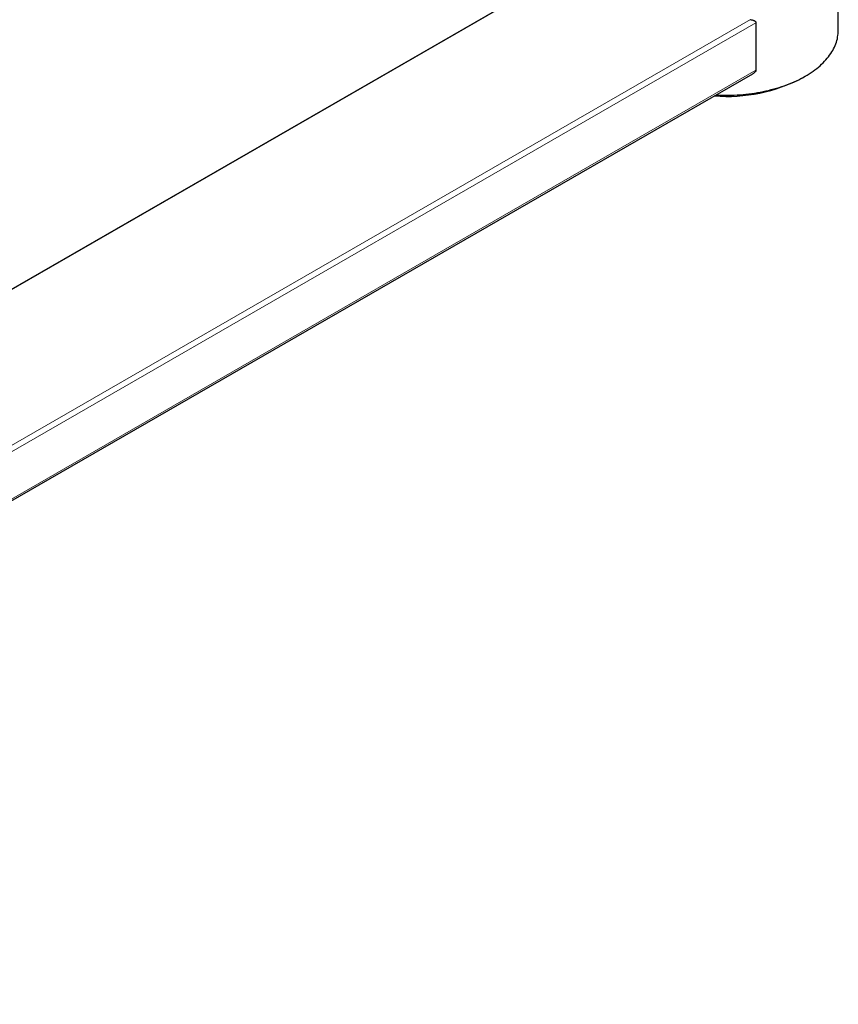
# Model space of a CAD drawing. Header units: millimetres. Extents: x 8 to 1136, y 12 to 650.
# Tile 34 of 48: x 935 to 1040, y 80 to 207. Entities that reach past the tile are written whole.
import ezdxf

# ---------------------------------------------------------------- set-up
doc = ezdxf.new("R2010")
doc.units = ezdxf.units.MM

msp = doc.modelspace()

# ---------------------------------------------------------------- linework, layer by layer
at = {"color": 7, "linetype": 'Continuous', "lineweight": 30}
for p, q in [((1040.18, 205.27), (1040.18, 218.83)), ((1011.18, 216.47), (803.99, 97.05)), ((1029.6, 206.21), (1029.6, 200.13)), ((821.57, 79.99), (1029.21, 199.67)), ((1035.58, 199.14), (1035.94, 199.35))]:
    msp.add_line(p, q, dxfattribs=at)
at = {"color": 252, "linetype": 'Continuous', "lineweight": 0}
for p, q in [((1011.18, 216.43), (804.11, 97.08)), ((821.45, 87.05), (1028.89, 206.62)), ((1029.6, 206.21), (821.72, 86.39)), ((821.72, 80.31), (1029.6, 200.13))]:
    msp.add_line(p, q, dxfattribs=at)
at = {"color": 7, "linetype": 'Continuous', "lineweight": 30, "flags": 128}
msp.add_lwpolyline([(1024.46, 196.93), (1024.53, 196.92), (1024.91, 196.91), (1025.29, 196.9), (1025.67, 196.9), (1026.05, 196.9), (1026.43, 196.91), (1026.81, 196.92), (1027.19, 196.94), (1027.56, 196.97), (1027.94, 197), (1028.31, 197.04), (1028.68, 197.08), (1029.06, 197.13), (1029.42, 197.18), (1029.79, 197.24), (1030.15, 197.3), (1030.51, 197.37), (1030.87, 197.45), (1031.22, 197.53), (1031.57, 197.62), (1031.91, 197.71), (1032.25, 197.81), (1032.59, 197.91), (1032.92, 198.01), (1033.25, 198.13), (1033.57, 198.24), (1033.88, 198.36), (1034.2, 198.49), (1034.5, 198.62), (1034.8, 198.76), (1035.09, 198.9), (1035.38, 199.04), (1035.65, 199.19), (1035.93, 199.34), (1036.19, 199.5), (1036.45, 199.66), (1036.7, 199.83), (1036.94, 199.99), (1037.18, 200.17), (1037.41, 200.34), (1037.62, 200.52), (1037.84, 200.7), (1038.04, 200.89), (1038.23, 201.08), (1038.42, 201.27), (1038.6, 201.46), (1038.76, 201.66), (1038.92, 201.86), (1039.07, 202.06), (1039.21, 202.26), (1039.35, 202.47), (1039.47, 202.67), (1039.58, 202.88), (1039.68, 203.09), (1039.78, 203.31), (1039.86, 203.52), (1039.94, 203.74), (1040, 203.95), (1040.06, 204.17), (1040.1, 204.39), (1040.14, 204.6), (1040.16, 204.82), (1040.18, 205.04), (1040.18, 205.26), (1040.18, 205.27)], dxfattribs=at)
at = {"color": 7, "linetype": 'Continuous', "lineweight": 30}
msp.add_arc((1025.9, 217.54), 20.79, 265.489, 297.7508, dxfattribs=at)
for points, knots in [([(1028.89, 206.62), (1028.93, 206.61), (1029.01, 206.6), (1029.13, 206.58), (1029.24, 206.55), (1029.33, 206.52), (1029.39, 206.49), (1029.44, 206.46), (1029.48, 206.43), (1029.52, 206.39), (1029.56, 206.36), (1029.58, 206.31), (1029.6, 206.27), (1029.6, 206.23), (1029.6, 206.21)], [0, 0, 0, 0, 0.12477, 0.248915, 0.373092, 0.498264, 0.562284, 0.623226, 0.687815, 0.748753, 0.813308, 0.874316, 0.93691, 1, 1, 1, 1]), ([(1029.6, 200.13), (1029.6, 200.13), (1029.6, 200.11), (1029.6, 200.08), (1029.58, 200.02), (1029.55, 199.96), (1029.5, 199.89), (1029.43, 199.82), (1029.34, 199.75), (1029.26, 199.7), (1029.22, 199.67), (1029.21, 199.67)], [0, 0, 0, 0, 0.005126, 0.09426, 0.186092, 0.298917, 0.414943, 0.594939, 0.779602, 0.946619, 1, 1, 1, 1])]:
    msp.add_open_spline(points, degree=3, knots=knots, dxfattribs=at)

doc.saveas('drawing.dxf')
